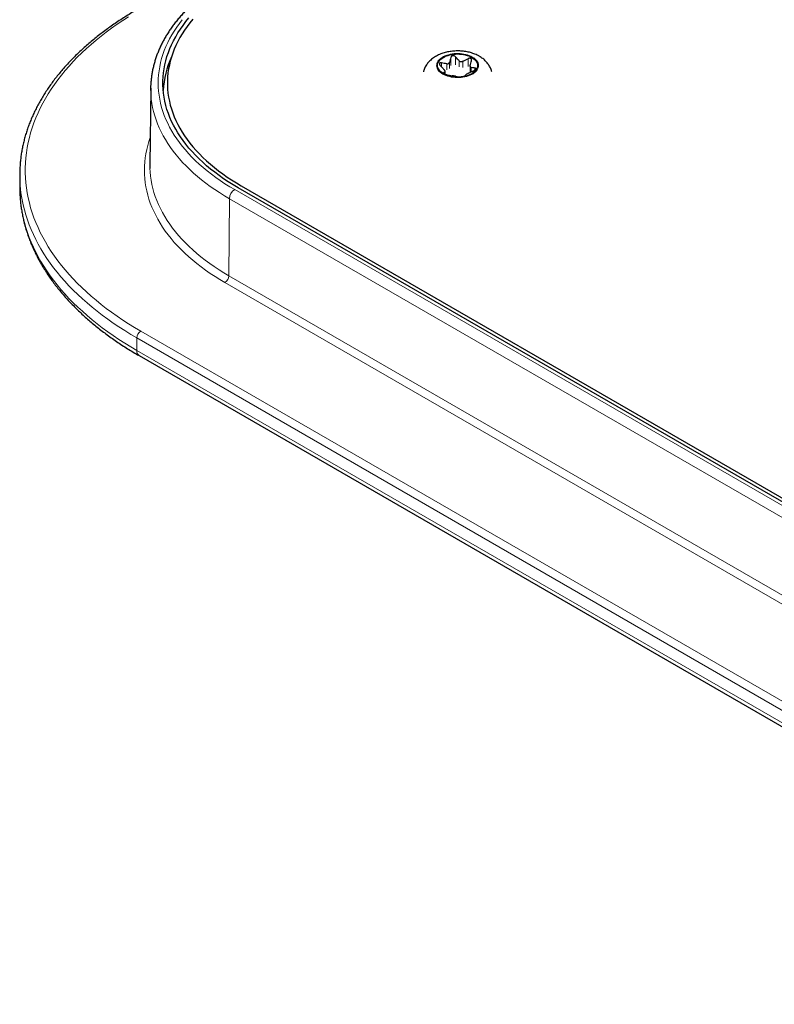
# Model space of a CAD drawing. Header units: millimetres. Extents: x 8 to 2230, y 12 to 2204.
# Tile 93 of 163: x 1687 to 1768, y 815 to 921. Entities that reach past the tile are written whole.
import ezdxf

# ---------------------------------------------------------------- set-up
doc = ezdxf.new("R2010")
doc.units = ezdxf.units.MM

msp = doc.modelspace()

# ---------------------------------------------------------------- linework, layer by layer
at = {"color": 252, "linetype": 'Continuous', "lineweight": 0}
for p, q in [((1732.31, 916.34), (1732.31, 916.77)), ((1732.88, 916.66), (1732.88, 916.01)), ((1733.16, 916.17), (1733.16, 916.82)), ((1733.31, 917.35), (1733.31, 916.49)), ((1733.81, 916.57), (1733.81, 917.42)), ((1734.22, 916.99), (1734.22, 916.33)), ((1734.61, 916.27), (1734.61, 916.93)), ((1735.17, 917.21), (1735.17, 916.36)), ((1732.54, 915.66), (1732.54, 915.69)), ((1732.69, 915.82), (1732.69, 915.55)), ((1735.49, 915.78), (1735.49, 916.26)), ((1735.91, 916.21), (1735.91, 916.02)), ((1710.07, 903.12), (1830.98, 833.32)), ((1709.44, 893.86), (1709.5, 902.15)), ((1830.42, 832.35), (1709.5, 902.15)), ((1709.44, 893.86), (1830.35, 824.05)), ((1829.93, 823.32), (1709.01, 893.13)), ((1699.96, 887.9), (1820.88, 818.1)), ((1820.45, 817.36), (1699.54, 887.17)), ((1699.54, 887.17), (1699.54, 885.81)), ((1699.54, 885.81), (1820.45, 816.01))]:
    msp.add_line(p, q, dxfattribs=at)
at = {"color": 7, "linetype": 'Continuous', "lineweight": 30}
for p, q in [((1732.71, 915.55), (1732.71, 915.86)), ((1735.38, 916.4), (1735.38, 915.76)), ((1701.04, 914.05), (1700.95, 905.8)), ((1686.94, 904.72), (1686.94, 903.36)), ((1686.94, 903.36), (1686.94, 903.09)), ((1831.34, 833.53), (1710.43, 903.33)), ((1710.77, 903.53), (1831.68, 833.73)), ((1699.78, 885.26), (1820.7, 815.46))]:
    msp.add_line(p, q, dxfattribs=at)
at = {"color": 252, "linetype": 'Continuous', "lineweight": 0, "flags": 128}
for points in [[(1698.66, 921.73), (1698.04, 921.33), (1697.43, 920.92), (1696.83, 920.5), (1696.26, 920.07), (1695.69, 919.64), (1695.15, 919.2), (1694.62, 918.75), (1694.11, 918.3), (1693.62, 917.84), (1693.14, 917.37), (1692.69, 916.9), (1692.25, 916.42), (1691.83, 915.93), (1691.43, 915.44), (1691.04, 914.95), (1690.68, 914.45), (1690.34, 913.95), (1690.01, 913.44), (1689.7, 912.93), (1689.42, 912.41), (1689.15, 911.89), (1688.91, 911.37), (1688.68, 910.84), (1688.47, 910.31), (1688.29, 909.78), (1688.12, 909.25), (1687.98, 908.72), (1687.85, 908.18), (1687.75, 907.64), (1687.67, 907.1), (1687.61, 906.56), (1687.56, 906.02), (1687.54, 905.48), (1687.54, 904.94), (1687.56, 904.4), (1687.61, 903.85), (1687.67, 903.31), (1687.75, 902.78), (1687.85, 902.24), (1687.98, 901.7), (1688.12, 901.17), (1688.29, 900.63), (1688.47, 900.1), (1688.68, 899.57), (1688.91, 899.05), (1689.15, 898.52), (1689.42, 898.01), (1689.7, 897.49), (1690.01, 896.98), (1690.34, 896.47), (1690.68, 895.97), (1691.04, 895.47), (1691.43, 894.97), (1691.83, 894.48), (1692.25, 894), (1692.69, 893.52), (1693.14, 893.05), (1693.62, 892.58), (1694.11, 892.12), (1694.62, 891.67), (1695.15, 891.22), (1695.69, 890.78), (1696.26, 890.34), (1696.83, 889.92), (1697.43, 889.5), (1698.04, 889.09), (1698.66, 888.68), (1699.3, 888.29), (1699.96, 887.9)], [(1704.43, 921.41), (1704.12, 921.01), (1703.83, 920.6), (1703.56, 920.19), (1703.31, 919.78), (1703.07, 919.36), (1702.86, 918.94), (1702.67, 918.51), (1702.49, 918.09), (1702.34, 917.66), (1702.21, 917.22), (1702.09, 916.79), (1702, 916.35), (1701.93, 915.91), (1701.88, 915.48), (1701.85, 915.04), (1701.83, 914.6), (1701.85, 914.16), (1701.88, 913.72), (1701.93, 913.28), (1702, 912.84), (1702.09, 912.41), (1702.21, 911.97), (1702.34, 911.54), (1702.49, 911.11), (1702.67, 910.68), (1702.86, 910.26), (1703.07, 909.84), (1703.31, 909.42), (1703.56, 909), (1703.83, 908.59), (1704.12, 908.19), (1704.43, 907.79), (1704.76, 907.39), (1705.11, 907), (1705.47, 906.61), (1705.86, 906.23), (1706.26, 905.86), (1706.68, 905.49), (1707.11, 905.13), (1707.57, 904.78), (1708.03, 904.43), (1708.52, 904.09), (1709.02, 903.76), (1709.54, 903.44), (1710.07, 903.12)], [(1735.63, 917.39), (1735.48, 917.48), (1735.3, 917.55), (1735.12, 917.62), (1734.93, 917.67), (1734.73, 917.71), (1734.52, 917.75), (1734.31, 917.77), (1734.1, 917.77), (1733.88, 917.77), (1733.67, 917.76), (1733.46, 917.73), (1733.26, 917.69), (1733.06, 917.64), (1732.87, 917.59), (1732.69, 917.52), (1732.53, 917.44), (1732.38, 917.35), (1732.24, 917.25), (1732.12, 917.15), (1732.02, 917.04), (1731.93, 916.93), (1731.87, 916.81), (1731.82, 916.69), (1731.8, 916.57), (1731.79, 916.45), (1731.81, 916.32), (1731.84, 916.2), (1731.9, 916.08), (1731.97, 915.96), (1732.07, 915.85), (1732.18, 915.75), (1732.31, 915.65), (1732.45, 915.56), (1732.61, 915.47), (1732.78, 915.4), (1732.96, 915.34), (1733.16, 915.28), (1733.36, 915.24), (1733.56, 915.21), (1733.78, 915.19), (1733.99, 915.18), (1734.2, 915.18), (1734.42, 915.2), (1734.62, 915.22), (1734.83, 915.26), (1735.03, 915.31), (1735.21, 915.37), (1735.39, 915.44), (1735.56, 915.51), (1735.71, 915.6), (1735.84, 915.7), (1735.96, 915.8), (1736.07, 915.91), (1736.15, 916.02), (1736.22, 916.14), (1736.26, 916.26), (1736.29, 916.38), (1736.29, 916.51), (1736.28, 916.63), (1736.24, 916.75), (1736.19, 916.87), (1736.11, 916.99), (1736.02, 917.1), (1735.91, 917.2), (1735.78, 917.3), (1735.63, 917.39)], [(1709.5, 902.15), (1708.96, 902.47), (1708.44, 902.8), (1707.94, 903.13), (1707.44, 903.47), (1706.97, 903.82), (1706.51, 904.18), (1706.07, 904.54), (1705.64, 904.91), (1705.23, 905.29), (1704.84, 905.67), (1704.47, 906.06), (1704.12, 906.45), (1703.78, 906.85), (1703.46, 907.26), (1703.16, 907.67), (1702.88, 908.08), (1702.62, 908.5), (1702.38, 908.92), (1702.16, 909.35), (1701.95, 909.77), (1701.77, 910.21), (1701.61, 910.64), (1701.47, 911.08), (1701.34, 911.52), (1701.24, 911.96), (1701.16, 912.4), (1701.1, 912.84), (1701.06, 913.28), (1701.04, 913.73), (1701.04, 913.78)], [(1709.01, 893.13), (1708.47, 893.45), (1707.95, 893.78), (1707.44, 894.11), (1706.94, 894.46), (1706.46, 894.81), (1706, 895.17), (1705.55, 895.53), (1705.12, 895.9), (1704.71, 896.28), (1704.31, 896.67), (1703.93, 897.06), (1703.57, 897.45), (1703.23, 897.85), (1702.91, 898.26), (1702.6, 898.67), (1702.31, 899.09), (1702.04, 899.5), (1701.8, 899.93), (1701.57, 900.36), (1701.36, 900.79), (1701.16, 901.22), (1700.99, 901.66), (1700.84, 902.09), (1700.71, 902.54), (1700.6, 902.98), (1700.51, 903.42), (1700.44, 903.87), (1700.39, 904.31), (1700.36, 904.76), (1700.35, 905.21), (1700.36, 905.66), (1700.39, 906.1), (1700.44, 906.55), (1700.51, 906.99), (1700.6, 907.44), (1700.71, 907.88), (1700.84, 908.32), (1700.98, 908.72)], [(1700.95, 905.41), (1700.97, 905.03), (1701.01, 904.58), (1701.07, 904.14), (1701.15, 903.69), (1701.26, 903.25), (1701.38, 902.81), (1701.52, 902.37), (1701.69, 901.94), (1701.87, 901.51), (1702.07, 901.08), (1702.3, 900.65), (1702.54, 900.23), (1702.8, 899.81), (1703.08, 899.39), (1703.38, 898.98), (1703.7, 898.57), (1704.04, 898.17), (1704.39, 897.78), (1704.77, 897.39), (1705.16, 897), (1705.57, 896.63), (1706, 896.26), (1706.44, 895.89), (1706.9, 895.53), (1707.38, 895.18), (1707.87, 894.84), (1708.38, 894.5), (1708.9, 894.18), (1709.44, 893.86)], [(1699.54, 887.17), (1698.88, 887.55), (1698.24, 887.95), (1697.61, 888.35), (1697, 888.76), (1696.41, 889.18), (1695.83, 889.61), (1695.26, 890.04), (1694.72, 890.48), (1694.19, 890.93), (1693.68, 891.38), (1693.18, 891.84), (1692.7, 892.31), (1692.24, 892.78), (1691.8, 893.26), (1691.38, 893.74), (1690.97, 894.23), (1690.58, 894.72), (1690.21, 895.22), (1689.87, 895.72), (1689.53, 896.23), (1689.22, 896.74), (1688.93, 897.25), (1688.66, 897.77), (1688.41, 898.29), (1688.17, 898.82), (1687.96, 899.35), (1687.77, 899.88), (1687.59, 900.41), (1687.44, 900.94), (1687.31, 901.48), (1687.2, 902.02), (1687.11, 902.55), (1687.03, 903.09), (1686.98, 903.64), (1686.95, 904.17)], [(1686.94, 903.09), (1686.95, 902.82), (1686.98, 902.28), (1687.03, 901.74), (1687.11, 901.2), (1687.2, 900.66), (1687.31, 900.12), (1687.44, 899.59), (1687.59, 899.05), (1687.77, 898.52), (1687.96, 897.99), (1688.17, 897.46), (1688.41, 896.94), (1688.66, 896.42), (1688.93, 895.9), (1689.22, 895.38), (1689.53, 894.87), (1689.87, 894.37), (1690.21, 893.86), (1690.58, 893.37), (1690.97, 892.87), (1691.38, 892.38), (1691.8, 891.9), (1692.24, 891.42), (1692.7, 890.95), (1693.18, 890.49), (1693.68, 890.03), (1694.19, 889.57), (1694.72, 889.13), (1695.26, 888.69), (1695.83, 888.25), (1696.41, 887.83), (1697, 887.41), (1697.61, 887), (1698.24, 886.59), (1698.88, 886.2), (1699.54, 885.81)]]:
    msp.add_lwpolyline(points, dxfattribs=at)
at = {"color": 7, "linetype": 'Continuous', "lineweight": 30, "flags": 128}
for points in [[(1710.43, 903.33), (1709.89, 903.65), (1709.38, 903.97), (1708.88, 904.3), (1708.4, 904.64), (1707.93, 904.99), (1707.48, 905.34), (1707.05, 905.7), (1706.63, 906.07), (1706.23, 906.44), (1705.85, 906.82), (1705.49, 907.21), (1705.15, 907.6), (1704.82, 908), (1704.52, 908.4), (1704.23, 908.81), (1703.96, 909.22), (1703.72, 909.63), (1703.49, 910.05), (1703.28, 910.47), (1703.09, 910.9), (1702.93, 911.33), (1702.78, 911.76), (1702.66, 912.19), (1702.55, 912.63), (1702.47, 913.06), (1702.41, 913.5), (1702.36, 913.94), (1702.34, 914.38), (1702.34, 914.82), (1702.36, 915.26), (1702.41, 915.69), (1702.47, 916.13), (1702.55, 916.57), (1702.66, 917), (1702.78, 917.44), (1702.93, 917.87), (1703.09, 918.3), (1703.28, 918.72), (1703.49, 919.14), (1703.72, 919.56), (1703.96, 919.98), (1704.23, 920.39), (1704.52, 920.8), (1704.82, 921.2), (1705.15, 921.6)], [(1705.58, 921.47), (1705.26, 921.08), (1704.96, 920.69), (1704.68, 920.29), (1704.42, 919.88), (1704.18, 919.48), (1703.96, 919.06), (1703.75, 918.65), (1703.57, 918.23), (1703.41, 917.81), (1703.26, 917.39), (1703.14, 916.96), (1703.04, 916.53), (1702.95, 916.11), (1702.89, 915.68), (1702.85, 915.24), (1702.83, 914.81), (1702.83, 914.38), (1702.85, 913.95), (1702.89, 913.52), (1702.95, 913.09), (1703.04, 912.66), (1703.14, 912.23), (1703.26, 911.81), (1703.41, 911.39), (1703.57, 910.97), (1703.75, 910.55), (1703.96, 910.13), (1704.18, 909.72), (1704.42, 909.31), (1704.68, 908.91), (1704.96, 908.51), (1705.26, 908.11), (1705.58, 907.72), (1705.92, 907.34), (1706.28, 906.96), (1706.65, 906.59), (1707.04, 906.22), (1707.45, 905.86), (1707.88, 905.5), (1708.32, 905.16), (1708.78, 904.82), (1709.25, 904.48), (1709.74, 904.16), (1710.25, 903.84), (1710.77, 903.53)], [(1732.52, 915.6), (1732.38, 915.69), (1732.25, 915.79), (1732.15, 915.89), (1732.06, 916), (1731.99, 916.12), (1731.93, 916.23), (1731.9, 916.35), (1731.89, 916.48), (1731.9, 916.6), (1731.93, 916.72), (1731.99, 916.84), (1732.06, 916.95), (1732.15, 917.06), (1732.25, 917.17), (1732.38, 917.26), (1732.52, 917.35), (1732.68, 917.44), (1732.85, 917.51), (1733.03, 917.57), (1733.22, 917.62), (1733.42, 917.66), (1733.62, 917.69), (1733.83, 917.71), (1734.04, 917.72), (1734.25, 917.71), (1734.46, 917.69), (1734.67, 917.66), (1734.87, 917.62), (1735.06, 917.57), (1735.24, 917.51), (1735.41, 917.44), (1735.56, 917.35), (1735.7, 917.26), (1735.83, 917.17), (1735.94, 917.06), (1736.03, 916.95), (1736.1, 916.84), (1736.15, 916.72), (1736.18, 916.6), (1736.19, 916.48), (1736.18, 916.35), (1736.15, 916.23), (1736.1, 916.12), (1736.03, 916), (1735.94, 915.89), (1735.83, 915.79), (1735.7, 915.69), (1735.56, 915.6), (1735.41, 915.52), (1735.24, 915.44), (1735.06, 915.38), (1734.87, 915.33), (1734.67, 915.29), (1734.46, 915.26), (1734.25, 915.24), (1734.04, 915.23), (1733.83, 915.24), (1733.62, 915.26), (1733.42, 915.29), (1733.22, 915.33), (1733.03, 915.38), (1732.85, 915.44), (1732.68, 915.52), (1732.52, 915.6)], [(1701.04, 913.78), (1701.04, 914.17), (1701.04, 914.34)], [(1700.95, 905.8), (1700.95, 905.47), (1700.95, 905.41)]]:
    msp.add_lwpolyline(points, dxfattribs=at)
at = {"color": 7, "linetype": 'Continuous', "lineweight": 30}
for centre, radius, start, end in [((1712.18, 913.3), 9.81, 155.1879, 177.1138), ((1701.28, 904.72), 14.34, 177.7784, 182.196)]:
    msp.add_arc(centre, radius, start, end, dxfattribs=at)
at = {"color": 252, "linetype": 'Continuous', "lineweight": 0}
for centre, radius, start, end in [((1710.73, 902.09), 1.23, 122.5, 177.2113), ((1708.52, 893.9), 0.923, 302.6294, 357.0819), ((1700.46, 887.12), 0.922, 122.6055, 177.3945), ((1700.11, 885.74), 0.574, 172.657, 236.0308)]:
    msp.add_arc(centre, radius, start, end, dxfattribs=at)
at = {"color": 7, "linetype": 'Continuous', "lineweight": 30}
for points, knots in [([(1709.67, 926.11), (1709.58, 926.06), (1709.31, 925.9), (1708.88, 925.64), (1708.39, 925.33), (1707.91, 925), (1707.44, 924.67), (1706.99, 924.33), (1706.55, 923.99), (1706.13, 923.64), (1705.72, 923.28), (1705.33, 922.91), (1704.95, 922.54), (1704.59, 922.16), (1704.24, 921.78), (1703.92, 921.39), (1703.6, 921), (1703.31, 920.61), (1703.03, 920.2), (1702.77, 919.8), (1702.53, 919.39), (1702.31, 918.98), (1702.1, 918.56), (1701.91, 918.14), (1701.74, 917.72), (1701.59, 917.3), (1701.46, 916.87), (1701.34, 916.44), (1701.24, 916.01), (1701.16, 915.58), (1701.1, 915.15), (1701.06, 914.74), (1701.05, 914.48), (1701.04, 914.35)], [0, 0, 0, 0, 0.017537, 0.050774, 0.084016, 0.117259, 0.150501, 0.18374, 0.216975, 0.250202, 0.28342, 0.316624, 0.349812, 0.38298, 0.416123, 0.449237, 0.482318, 0.515362, 0.548363, 0.581318, 0.614222, 0.647072, 0.679864, 0.712597, 0.745269, 0.777881, 0.810433, 0.842928, 0.875369, 0.907762, 0.940114, 0.972431, 1, 1, 1, 1]), ([(1699.66, 922.55), (1699.55, 922.48), (1699.23, 922.3), (1698.71, 921.98), (1698.1, 921.6), (1697.51, 921.21), (1696.93, 920.82), (1696.37, 920.42), (1695.82, 920.01), (1695.29, 919.6), (1694.77, 919.17), (1694.26, 918.75), (1693.77, 918.31), (1693.3, 917.87), (1692.84, 917.43), (1692.4, 916.98), (1691.97, 916.52), (1691.56, 916.06), (1691.17, 915.59), (1690.79, 915.12), (1690.43, 914.64), (1690.09, 914.16), (1689.76, 913.68), (1689.45, 913.19), (1689.16, 912.7), (1688.89, 912.2), (1688.63, 911.7), (1688.39, 911.2), (1688.17, 910.7), (1687.97, 910.19), (1687.78, 909.68), (1687.62, 909.17), (1687.47, 908.66), (1687.34, 908.14), (1687.23, 907.63), (1687.13, 907.11), (1687.06, 906.59), (1687, 906.07), (1686.97, 905.64), (1686.96, 905.38), (1686.95, 905.29)], [0, 0, 0, 0, 0.014298, 0.041431, 0.068566, 0.095702, 0.122837, 0.149973, 0.177107, 0.20424, 0.231371, 0.2585, 0.285624, 0.312744, 0.339859, 0.366967, 0.394068, 0.42116, 0.448242, 0.475312, 0.50237, 0.529414, 0.556443, 0.583455, 0.61045, 0.637425, 0.664381, 0.691316, 0.71823, 0.745123, 0.771994, 0.798843, 0.825672, 0.852481, 0.879271, 0.906044, 0.932802, 0.959548, 0.986283, 1, 1, 1, 1]), ([(1737.72, 915.81), (1737.71, 915.86), (1737.68, 915.97), (1737.61, 916.14), (1737.53, 916.33), (1737.42, 916.51), (1737.3, 916.68), (1737.17, 916.84), (1737.02, 917), (1736.85, 917.15), (1736.67, 917.29), (1736.51, 917.39), (1736.37, 917.48), (1736.23, 917.56), (1736.03, 917.65), (1735.8, 917.75), (1735.56, 917.83), (1735.31, 917.9), (1735.06, 917.96), (1734.8, 918), (1734.54, 918.03), (1734.28, 918.05), (1734.01, 918.05), (1733.75, 918.04), (1733.49, 918.02), (1733.23, 917.99), (1732.97, 917.94), (1732.72, 917.88), (1732.47, 917.81), (1732.22, 917.72), (1731.99, 917.62), (1731.76, 917.5), (1731.54, 917.37), (1731.34, 917.23), (1731.15, 917.07), (1730.97, 916.91), (1730.82, 916.73), (1730.69, 916.54), (1730.57, 916.35), (1730.48, 916.15), (1730.41, 915.97), (1730.38, 915.85), (1730.36, 915.81)], [0, 0, 0, 0, 0.017325, 0.039972, 0.062782, 0.08584, 0.109232, 0.133042, 0.157341, 0.182181, 0.207579, 0.233507, 0.245521, 0.261718, 0.2886, 0.315534, 0.342523, 0.369473, 0.39634, 0.423112, 0.449799, 0.476427, 0.50303, 0.529647, 0.556313, 0.583065, 0.609947, 0.636997, 0.664246, 0.691711, 0.719381, 0.747213, 0.775081, 0.80282, 0.830254, 0.857223, 0.883615, 0.909381, 0.934527, 0.959097, 0.983158, 1, 1, 1, 1]), ([(1732.31, 916.77), (1732.28, 916.78), (1732.22, 916.78), (1732.15, 916.76), (1732.1, 916.72), (1732.09, 916.66), (1732.1, 916.59), (1732.14, 916.53), (1732.17, 916.49), (1732.18, 916.48)], [0, 0, 0, 0, 0.1653069, 0.3315801, 0.4841259, 0.6257399, 0.7659394, 0.9130499, 1, 1, 1, 1]), ([(1732.18, 916.48), (1732.28, 916.37), (1732.42, 916.22), (1732.56, 916.08), (1732.59, 916.05)], [0, 0, 0, 0, 0.761658, 1, 1, 1, 1]), ([(1732.88, 916.66), (1732.78, 916.68), (1732.59, 916.71), (1732.41, 916.75), (1732.31, 916.77)], [0, 0, 0, 0, 0.499473, 1, 1, 1, 1]), ([(1732.88, 916.66), (1732.91, 916.66), (1732.98, 916.65), (1733.07, 916.69), (1733.13, 916.75), (1733.15, 916.8), (1733.16, 916.82)], [0, 0, 0, 0, 0.273824, 0.549306, 0.806223, 1, 1, 1, 1]), ([(1733.31, 917.35), (1733.29, 917.26), (1733.24, 917.08), (1733.19, 916.91), (1733.16, 916.82)], [0, 0, 0, 0, 0.499604, 1, 1, 1, 1]), ([(1733.81, 917.42), (1733.79, 917.45), (1733.74, 917.49), (1733.63, 917.53), (1733.53, 917.54), (1733.44, 917.51), (1733.37, 917.46), (1733.33, 917.4), (1733.32, 917.36), (1733.31, 917.35)], [0, 0, 0, 0, 0.165353, 0.33162, 0.484162, 0.625774, 0.765975, 0.913088, 1, 1, 1, 1]), ([(1734.22, 916.99), (1734.19, 917.02), (1734.05, 917.16), (1733.92, 917.31), (1733.81, 917.42)], [0, 0, 0, 0, 0.238341, 1, 1, 1, 1]), ([(1734.22, 916.99), (1734.25, 916.97), (1734.31, 916.92), (1734.42, 916.89), (1734.53, 916.9), (1734.59, 916.92), (1734.61, 916.93)], [0, 0, 0, 0, 0.273891, 0.549364, 0.806277, 1, 1, 1, 1]), ([(1735.17, 917.21), (1735.08, 917.16), (1734.9, 917.06), (1734.71, 916.97), (1734.61, 916.93)], [0, 0, 0, 0, 0.499604, 1, 1, 1, 1]), ([(1735.54, 917), (1735.55, 917.03), (1735.56, 917.09), (1735.53, 917.17), (1735.48, 917.23), (1735.4, 917.26), (1735.31, 917.26), (1735.24, 917.24), (1735.19, 917.22), (1735.17, 917.21)], [0, 0, 0, 0, 0.165307, 0.33158, 0.484126, 0.62574, 0.76594, 0.91305, 1, 1, 1, 1]), ([(1735.39, 916.48), (1735.38, 916.45), (1735.37, 916.39), (1735.39, 916.31), (1735.44, 916.27), (1735.48, 916.26), (1735.49, 916.26)], [0, 0, 0, 0, 0.273824, 0.549306, 0.806223, 1, 1, 1, 1]), ([(1735.39, 916.48), (1735.42, 916.56), (1735.47, 916.73), (1735.52, 916.91), (1735.54, 917)], [0, 0, 0, 0, 0.499473, 1, 1, 1, 1]), ([(1732.54, 915.69), (1732.54, 915.69), (1732.53, 915.67), (1732.55, 915.64), (1732.61, 915.59), (1732.68, 915.56), (1732.77, 915.52), (1732.85, 915.5), (1732.89, 915.49), (1732.91, 915.48)], [0, 0, 0, 0, 0.165307, 0.33158, 0.484126, 0.62574, 0.76594, 0.91305, 1, 1, 1, 1]), ([(1732.69, 915.82), (1732.67, 915.8), (1732.62, 915.75), (1732.57, 915.71), (1732.54, 915.69)], [0, 0, 0, 0, 0.499473, 1, 1, 1, 1]), ([(1732.69, 915.82), (1732.7, 915.84), (1732.72, 915.86), (1732.69, 915.92), (1732.65, 915.99), (1732.61, 916.03), (1732.59, 916.05)], [0, 0, 0, 0, 0.2738242, 0.5493061, 0.8062233, 1, 1, 1, 1]), ([(1732.91, 915.48), (1733, 915.46), (1733.19, 915.42), (1733.38, 915.39), (1733.47, 915.37)], [0, 0, 0, 0, 0.499604, 1, 1, 1, 1]), ([(1734.77, 915.35), (1734.8, 915.37), (1734.85, 915.4), (1734.9, 915.45), (1734.93, 915.48)], [0, 0, 0, 0, 0.499604, 1, 1, 1, 1]), ([(1735.21, 915.64), (1735.17, 915.63), (1735.1, 915.59), (1735.01, 915.54), (1734.95, 915.5), (1734.93, 915.49), (1734.93, 915.48)], [0, 0, 0, 0, 0.273824, 0.549306, 0.806223, 1, 1, 1, 1]), ([(1735.21, 915.64), (1735.3, 915.69), (1735.49, 915.78), (1735.68, 915.88), (1735.77, 915.92)], [0, 0, 0, 0, 0.499473, 1, 1, 1, 1]), ([(1735.91, 916.21), (1735.86, 916.22), (1735.72, 916.22), (1735.59, 916.24), (1735.49, 916.26)], [0, 0, 0, 0, 0.338795, 1, 1, 1, 1]), ([(1735.77, 915.92), (1735.8, 915.94), (1735.87, 915.98), (1735.94, 916.04), (1735.99, 916.1), (1736, 916.15), (1735.98, 916.19), (1735.95, 916.21), (1735.92, 916.21), (1735.91, 916.21)], [0, 0, 0, 0, 0.165307, 0.33158, 0.484126, 0.62574, 0.765939, 0.91305, 1, 1, 1, 1]), ([(1733.86, 915.31), (1733.83, 915.32), (1733.78, 915.33), (1733.66, 915.34), (1733.56, 915.36), (1733.5, 915.37), (1733.47, 915.37)], [0, 0, 0, 0, 0.273891, 0.549364, 0.806277, 1, 1, 1, 1]), ([(1733.86, 915.31), (1733.95, 915.3), (1734.09, 915.28), (1734.23, 915.27), (1734.27, 915.27)], [0, 0, 0, 0, 0.6612051, 1, 1, 1, 1]), ([(1734.27, 915.27), (1734.3, 915.27), (1734.35, 915.27), (1734.45, 915.28), (1734.55, 915.29), (1734.64, 915.3), (1734.71, 915.32), (1734.76, 915.34), (1734.77, 915.35), (1734.77, 915.35)], [0, 0, 0, 0, 0.165353, 0.33162, 0.484162, 0.625774, 0.765975, 0.913088, 1, 1, 1, 1]), ([(1686.95, 903.07), (1686.95, 902.94), (1686.96, 902.63), (1686.99, 902.15), (1687.04, 901.62), (1687.11, 901.1), (1687.2, 900.58), (1687.3, 900.05), (1687.43, 899.53), (1687.57, 899.01), (1687.73, 898.5), (1687.91, 897.98), (1688.1, 897.47), (1688.32, 896.96), (1688.55, 896.45), (1688.8, 895.94), (1689.07, 895.44), (1689.36, 894.94), (1689.66, 894.44), (1689.98, 893.95), (1690.32, 893.46), (1690.68, 892.98), (1691.05, 892.5), (1691.44, 892.03), (1691.84, 891.56), (1692.27, 891.09), (1692.71, 890.64), (1693.16, 890.18), (1693.63, 889.74), (1694.12, 889.29), (1694.62, 888.86), (1695.14, 888.43), (1695.67, 888.01), (1696.22, 887.59), (1696.78, 887.19), (1697.35, 886.78), (1697.94, 886.39), (1698.54, 886.01), (1699.16, 885.63), (1699.58, 885.38), (1699.78, 885.26)], [0, 0, 0, 0, 0.019564, 0.045601, 0.071644, 0.097698, 0.123767, 0.149856, 0.17597, 0.202112, 0.228286, 0.254494, 0.280739, 0.307022, 0.333344, 0.359706, 0.386107, 0.412547, 0.439026, 0.465541, 0.492091, 0.518674, 0.545288, 0.57193, 0.598599, 0.625291, 0.652005, 0.678738, 0.705487, 0.732251, 0.759027, 0.785813, 0.812609, 0.839411, 0.866219, 0.893031, 0.919845, 0.946662, 0.973479, 1, 1, 1, 1])]:
    msp.add_open_spline(points, degree=3, knots=knots, dxfattribs=at)

doc.saveas('drawing.dxf')
